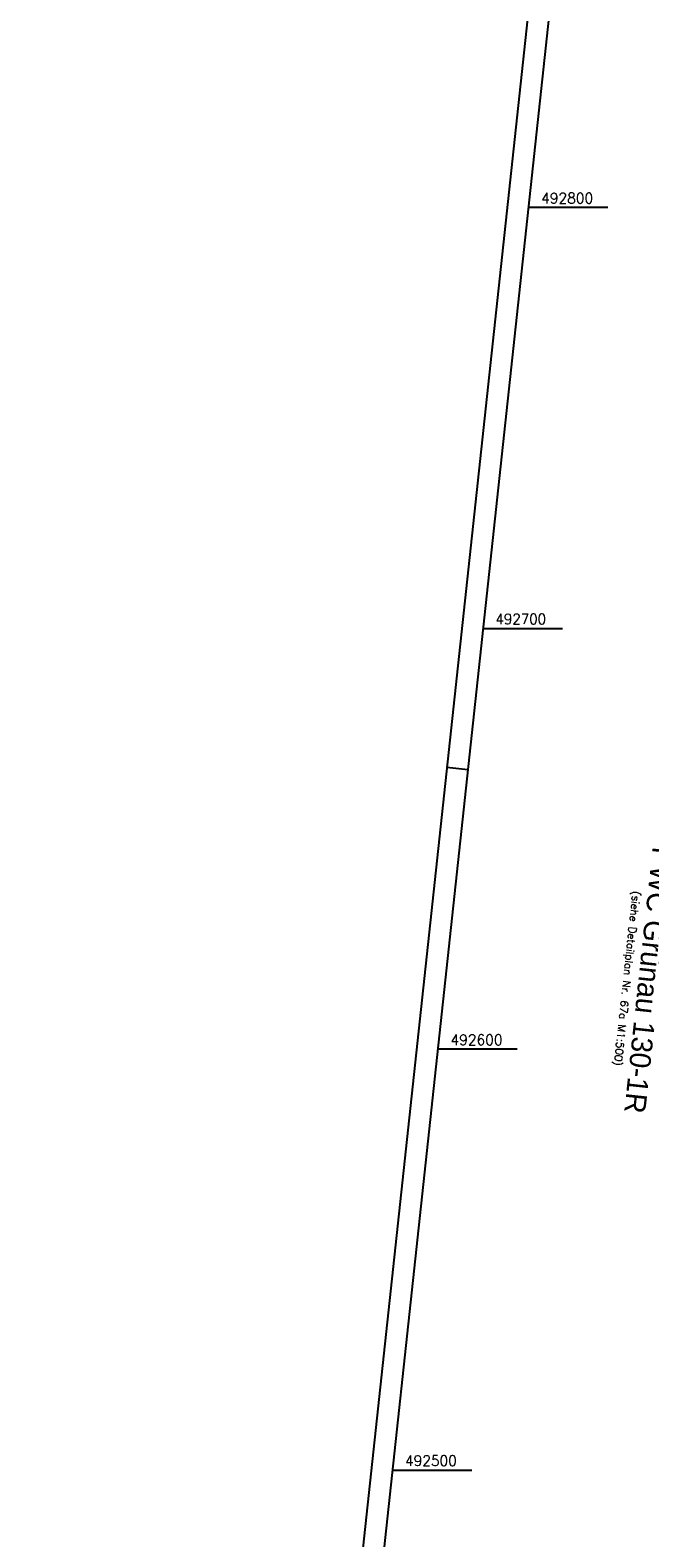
# Model space of a CAD drawing. Extents: x 508746 to 509183, y 491716 to 493060.
# Tile 6 of 9: x 508746 to 508893, y 492484 to 492842. Entities that reach past the tile are written whole.
import ezdxf

# ---------------------------------------------------------------- set-up
doc = ezdxf.new("R2010")
doc.units = 0
doc.header["$LTSCALE"] = 10
doc.header["$MEASUREMENT"] = 0
doc.linetypes.add('LT00', pattern=[0])
for name, color, linetype in [('--ZEICHENERKLÄR', 7, 'Continuous'), ('AS-BESCHRIFT', 152, 'Continuous'), ('RAHMEN', 250, 'Continuous'), ('V_RASTER', 250, 'LT00')]:
    doc.layers.add(name, color=color, linetype=linetype)
doc.styles.add('ROMANS', font='romans.shx', dxfattribs={"width": 0.8})
doc.styles.get("Standard").update_dxf_attribs({"font": 'romans.shx', "width": 0.8})
doc.styles.add('UNIR-O', font='unir_o.shx', dxfattribs={"height": 2.5})

msp = doc.modelspace()

# ---------------------------------------------------------------- linework, layer by layer
at = {"layer": 'RAHMEN'}
msp.add_line((508844.96, 492667.01), (508849.94, 492666.48), dxfattribs=at)
for points in [[(508887.28, 493059.74), (508745.87, 491747.34), (509041.16, 491715.52), (509182.57, 493027.92), (508887.28, 493059.74)], [(508889.57, 493034.35), (508770.66, 491930.74), (509056.01, 491899.99), (509174.92, 493003.6), (508889.57, 493034.35)]]:
    msp.add_lwpolyline(points, dxfattribs=at)
at = {"layer": 'V_RASTER'}
for p, q in [((508883.2, 492800), (508864.32, 492800)), ((508853.55, 492700), (508872.42, 492700)), ((508861.65, 492600), (508842.77, 492600)), ((508832, 492500), (508850.87, 492500))]:
    msp.add_line(p, q, dxfattribs=at)

# ---------------------------------------------------------------- texts
at = {"layer": '--ZEICHENERKLÄR', "linetype": 'Continuous', "style": 'ROMANS'}
msp.add_text('(siehe Detailplan Nr. 67a M1:500)', height=1.8, rotation=263.8503, dxfattribs=at).set_placement((508889.16, 492637.65))
at = {"layer": 'AS-BESCHRIFT', "style": 'UNIR-O'}
msp.add_text('PWC Grünau 130-1R', height=5, rotation=263.8503, dxfattribs=at).set_placement((508893.92, 492648.26))
at = {"layer": 'V_RASTER'}
for s, width, p in [(' 492800', 0.965, (508865.7, 492801)), (' 492700', 0.934, (508854.92, 492701)), (' 492600', 0.965, (508844.15, 492601)), (' 492500', 0.958, (508833.37, 492501))]:
    msp.add_text(s, height=2.5, rotation=359.9993, dxfattribs=dict(at, width=width)).set_placement(p)

doc.saveas('drawing.dxf')
